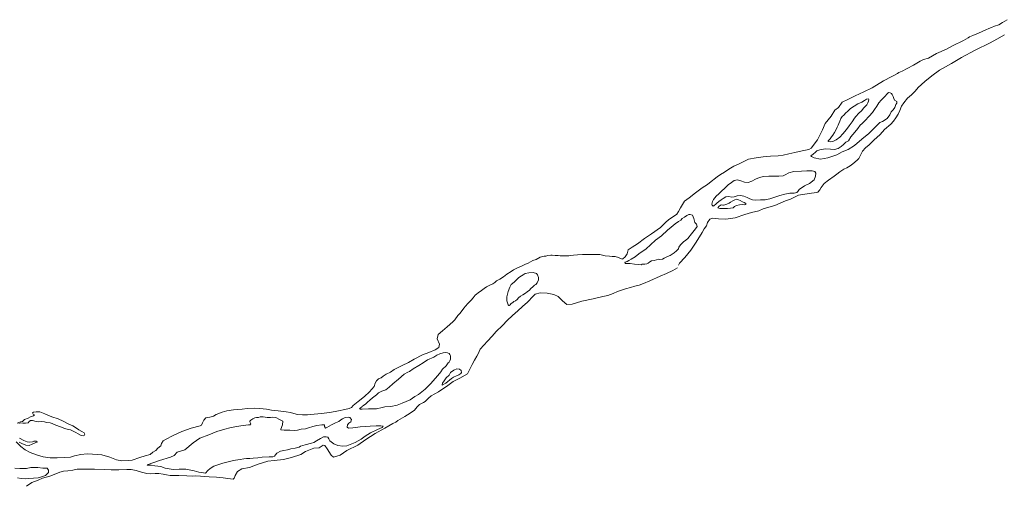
# Model space of a CAD drawing. Header units: metres. Extents: x 347609 to 404409, y 8548087 to 8605413.
# Tile 6 of 46: x 361317 to 363073, y 8550715 to 8551546. Entities that reach past the tile are written whole.
import ezdxf

# ---------------------------------------------------------------- set-up
doc = ezdxf.new("R2010")
doc.units = ezdxf.units.M
doc.layers.add('01. RIO', color=7, linetype='Continuous', lineweight=5, true_color=0x2776bb)

# ---------------------------------------------------------------- blocks, each defined once
blk = doc.blocks.new('REIORORI')
at = {"layer": '01. RIO', "color": 152, "lineweight": 15, "true_color": 0x2776bb, "flags": 128}
for points in [[(363073.2, 8551519.3), (363059.3, 8551511.7), (363047.2, 8551505.3), (363020.7, 8551492.2), (362996.5, 8551479.2), (362978.7, 8551468.1), (362957.2, 8551456.4), (362943.4, 8551446.4), (362931, 8551436.1), (362919.1, 8551425.3), (362913.7, 8551418.7), (362907.3, 8551412.7), (362899.9, 8551406.4), (362893.4, 8551398.4), (362889, 8551392.5), (362886.3, 8551384.5), (362883.6, 8551378.2), (362879.2, 8551371.5), (362875, 8551365.3), (362870.4, 8551360.2), (362859.2, 8551350.6), (362851.2, 8551341.8), (362840.1, 8551331.5), (362831.4, 8551323.5), (362825.1, 8551318.3), (362819.9, 8551311.8), (362815.6, 8551304), (362813.4, 8551298.8), (362810.3, 8551295.8), (362802.3, 8551289.5), (362797.6, 8551286.2), (362791.6, 8551282.1), (362786.4, 8551279.8), (362779.4, 8551275.2), (362773.8, 8551271.3), (362769.4, 8551267.6), (362759.1, 8551260.3), (362751.2, 8551254.3), (362746.2, 8551247.4), (362743.6, 8551242.9), (362740.1, 8551238.8), (362737.9, 8551238.2), (362724.4, 8551236.6), (362705.8, 8551233.6), (362691.6, 8551226.8), (362682.4, 8551223.5), (362663.5, 8551215.5), (362653, 8551212.2), (362642.4, 8551209.6), (362635.1, 8551205.9), (362621.8, 8551202.8), (362609.9, 8551199.4), (362592.6, 8551193), (362576, 8551190.8), (362562.8, 8551191.7), (362552.4, 8551192.4), (362547.6, 8551191.1), (362543.4, 8551185.2), (362541.4, 8551179.3), (362537.5, 8551173.9), (362533.8, 8551167.2), (362523.4, 8551150.1), (362513.8, 8551135.7), (362502.7, 8551122.5), (362493.4, 8551112.3), (362491.6, 8551109.2)], [(363077.7, 8551546.3), (363069.4, 8551541.3), (363062.6, 8551537), (363055.2, 8551535.1), (363049.8, 8551532.6), (363044.8, 8551530.5), (363039.9, 8551528.5), (363033, 8551525.3), (363026.4, 8551522.5), (363016.6, 8551518), (363010.3, 8551515.7), (363008, 8551514), (362999.8, 8551509), (362980, 8551499.5), (362969.4, 8551494), (362952, 8551486.3), (362937.4, 8551478.1), (362928.7, 8551475.2), (362922.4, 8551472.2), (362910.4, 8551465.5), (362899.4, 8551459.3), (362890.2, 8551454.7), (362884.8, 8551452.5), (362882.2, 8551450.5), (362877, 8551447.4), (362872.1, 8551445.1), (362857.1, 8551437.6), (362837.2, 8551425), (362821.9, 8551417.9), (362806.4, 8551410.7), (362793.6, 8551403.9), (362783.5, 8551399.2), (362776.7, 8551390.1), (362770.7, 8551384.9), (362763.6, 8551374.3), (362753.3, 8551361.6), (362748.5, 8551350), (362739.5, 8551332.2), (362728.5, 8551317.6), (362724.1, 8551315.1), (362712.1, 8551312.9), (362699, 8551309.6), (362688.4, 8551307.6), (362678.2, 8551305.2), (362669.4, 8551303.9), (362655.8, 8551302.9), (362642.9, 8551301.8), (362630.1, 8551300.4), (362616.7, 8551297.7), (362606.7, 8551293), (362598.8, 8551288.9), (362590.3, 8551285.1), (362584.5, 8551282), (362579.7, 8551279), (362573.4, 8551274.4), (362566.4, 8551270.4), (362560.5, 8551266.1), (362547, 8551255.7), (362543.4, 8551252.9), (362533.6, 8551246.6), (362521.7, 8551238), (362510.4, 8551228.8), (362502.5, 8551222.7), (362495.5, 8551211.1), (362491.7, 8551204.3), (362488.8, 8551200), (362482.5, 8551195.4), (362474.7, 8551190.3), (362468.5, 8551184.7), (362459.3, 8551175.9), (362443.5, 8551164.5), (362431.1, 8551156.4), (362418.4, 8551147), (362408.9, 8551141.1), (362402, 8551136.4), (362399.9, 8551129.3), (362396.4, 8551123.9), (362392.5, 8551120.4), (362391.3, 8551119.8), (362384.8, 8551122.6), (362378.6, 8551124.5), (362373.3, 8551124.2), (362368.9, 8551124.8), (362361, 8551125.7), (362351.5, 8551127.7), (362343.5, 8551128.2), (362334.2, 8551128.1), (362320.6, 8551128), (362311.7, 8551127.4), (362304.6, 8551126.6), (362299.7, 8551125.9), (362295.8, 8551125.5), (362292, 8551125.4), (362286.1, 8551125.5), (362280.9, 8551125.5), (362277.3, 8551126.3), (362271.7, 8551126.4), (362266.5, 8551126.6), (362263.7, 8551127), (362258.6, 8551126.3), (362255.1, 8551125.1), (362252, 8551124.8), (362245, 8551123), (362238, 8551119.3), (362231.7, 8551117.3), (362227.8, 8551114.8), (362223.6, 8551112.4), (362218.7, 8551110.4), (362210.7, 8551106.8), (362205.8, 8551104.7), (362197.7, 8551100.3), (362193.2, 8551097.4), (362185.8, 8551093.1), (362179.6, 8551088.4), (362173.2, 8551084.2), (362167.4, 8551080.9), (362164.1, 8551078.2), (362160.3, 8551075.7), (362154.2, 8551072.9), (362149.3, 8551070.5), (362145, 8551067.6), (362140.6, 8551063.7), (362134.6, 8551059.6), (362131.3, 8551057.2), (362129.2, 8551055.5), (362127.5, 8551053), (362125.7, 8551050.8), (362121.9, 8551046.7), (362119.1, 8551043.7), (362115.7, 8551040.7), (362111.9, 8551036.1), (362108.9, 8551032.3), (362106, 8551028.1), (362101.7, 8551023), (362098.4, 8551019), (362092.6, 8551011.7), (362089, 8551007.7), (362078.9, 8550998.9), (362071.1, 8550992), (362062.8, 8550985.2), (362061.2, 8550977.5), (362065.4, 8550968), (362064.5, 8550962.2), (362057.8, 8550958.2), (362046.4, 8550953.5), (362035.4, 8550949.1), (362020.1, 8550941.5), (362010.1, 8550935.6), (361998.8, 8550930.1), (361984.8, 8550922.7), (361977.9, 8550918.5), (361970.1, 8550914.6), (361965, 8550910.9), (361961.5, 8550908.4), (361956.9, 8550906.2), (361953.4, 8550902.5), (361950.9, 8550898.5), (361949.1, 8550892.8), (361940.9, 8550882.9), (361931.8, 8550874.7), (361920.5, 8550865.9), (361911.5, 8550858.6), (361908.5, 8550855.4), (361904.2, 8550853.4), (361896.6, 8550851.9), (361885.2, 8550849.5), (361870, 8550846.6), (361854.5, 8550844.3), (361836, 8550842.8), (361830.1, 8550842.3), (361820.9, 8550842.2), (361812.5, 8550842.6), (361805.9, 8550844.6), (361799.5, 8550846.5), (361791.9, 8550847.5), (361777.8, 8550849.3), (361765.9, 8550850.8), (361756.8, 8550852.4), (361744.8, 8550853.6), (361734.8, 8550854), (361722.7, 8550853.6), (361713.3, 8550852.4), (361698.3, 8550850.9), (361686, 8550849.6), (361678, 8550847), (361667.3, 8550842.8), (361662.2, 8550840), (361655.9, 8550838), (361648.6, 8550836.7), (361645.1, 8550832.8), (361643.1, 8550827.9), (361641.2, 8550824), (361638.7, 8550822.7), (361622.5, 8550818.2), (361605.8, 8550812.6), (361589.6, 8550804.9), (361578.1, 8550799.1), (361572.7, 8550795.7), (361569.9, 8550791.1), (361568.7, 8550787), (361563.3, 8550782.8), (361559.9, 8550778.7), (361554.4, 8550775.6), (361549.3, 8550771.6), (361540.8, 8550769.4), (361531, 8550766.4), (361517.7, 8550761.6), (361510.9, 8550760.7), (361499, 8550760.4), (361489.4, 8550762), (361477.8, 8550766.5), (361463.6, 8550770.9), (361447, 8550772.1), (361437, 8550772.7), (361426, 8550771.3), (361414.9, 8550769.2), (361407.5, 8550766.7), (361395.9, 8550766), (361383.6, 8550765.4), (361371.3, 8550765.5), (361358.6, 8550767.2), (361346.6, 8550770.9), (361335.4, 8550775), (361326.7, 8550779.6), (361319.1, 8550786), (361310.4, 8550794.1)], [(361316.2, 8550793.2), (361320.9, 8550791.4), (361327.9, 8550788.4), (361333.7, 8550787.8), (361339.4, 8550790.1), (361345.4, 8550792.6), (361348.1, 8550793.4), (361348, 8550793.9), (361346.3, 8550795.5), (361341.8, 8550795.5), (361340, 8550794.3), (361335.1, 8550793.3), (361330.1, 8550793.9), (361324.4, 8550796.4), (361316.7, 8550800.6)], [(361315.6, 8550827), (361318.6, 8550827.8), (361322.7, 8550827.3), (361327.2, 8550827.6), (361331.9, 8550828.1), (361333.6, 8550830.1), (361336.3, 8550832.1), (361339.5, 8550832.3), (361346.4, 8550830.1), (361350.4, 8550829.7), (361356.5, 8550830.3), (361361.4, 8550829.5), (361364.9, 8550828.5), (361371.5, 8550827.7), (361374.6, 8550826.5), (361381.5, 8550823.7), (361389.7, 8550820.6), (361397.3, 8550817.8), (361403.1, 8550816.1), (361407.3, 8550815.3), (361411, 8550813.7), (361416.7, 8550810.8), (361421, 8550808.3), (361426.4, 8550805.5), (361430.2, 8550805), (361432.1, 8550805.6), (361432.9, 8550807.7), (361431.8, 8550810.3), (361427.4, 8550812.7), (361422.1, 8550815.4), (361418, 8550818.3), (361411.6, 8550822.4), (361404.7, 8550825.7), (361394.5, 8550831.1), (361385.2, 8550834.9), (361373.9, 8550838.8), (361361.6, 8550843.7), (361352.8, 8550847.4), (361346.5, 8550847.3), (361341.7, 8550847.1), (361340, 8550845.7), (361340.7, 8550843.6), (361343.1, 8550842.4), (361341.5, 8550840.3), (361335.9, 8550838.5), (361331.8, 8550836.1), (361325.7, 8550833.6), (361321.7, 8550830.6), (361318.6, 8550829.5), (361312.5, 8550827.3)], [(362489.9, 8551104.2), (362481.3, 8551099.4), (362470.3, 8551094.1), (362458.9, 8551089.2), (362440.6, 8551081.2), (362429.5, 8551076.4), (362421.5, 8551073.2), (362413.9, 8551071.2), (362406.3, 8551069.2), (362396.9, 8551066.5), (362383.1, 8551062), (362375.2, 8551058.3), (362365.4, 8551055), (362356.8, 8551052.8), (362339.7, 8551049), (362319.3, 8551044.7), (362301.9, 8551039.2), (362292.4, 8551039), (362284.7, 8551045.1), (362276.9, 8551053.1), (362269.6, 8551056.8), (362257.7, 8551058.8), (362245, 8551059.7), (362236, 8551057.4), (362232.5, 8551053.6), (362222.6, 8551043.2), (362213.4, 8551035), (362205.1, 8551027.4), (362195.7, 8551019.1), (362186.3, 8551010.3), (362177.8, 8551001.6), (362166.5, 8550990.7), (362159.2, 8550982.6), (362150.8, 8550973.2), (362144.4, 8550966.4), (362137.9, 8550959), (362134.5, 8550951.1), (362131.8, 8550946.7), (362127.8, 8550939.7), (362123.7, 8550931.7), (362120.4, 8550924.8), (362115.5, 8550915.3), (362101.6, 8550907.7), (362090, 8550901.5), (362080.5, 8550894.5), (362063.4, 8550883), (362050.9, 8550875.9), (362045.6, 8550872), (362040.2, 8550865.7), (362036.7, 8550864.3), (362029.7, 8550860.4), (362025.6, 8550856.4), (362020.7, 8550850.5), (362013.3, 8550845.4), (362003.5, 8550839.4), (361995.5, 8550834.5), (361991.1, 8550832.2), (361987.8, 8550829.1), (361982, 8550826.5), (361967.8, 8550818.6), (361950.6, 8550808.8), (361934, 8550798.2), (361919.8, 8550788.3), (361900, 8550778.4), (361888.1, 8550770.6), (361876.3, 8550766.5), (361872.3, 8550770.2), (361865, 8550781.4), (361860.8, 8550787.4), (361857.9, 8550788), (361851.1, 8550783.4), (361841.2, 8550782.5), (361826.7, 8550776.8), (361818.4, 8550771.6), (361801.3, 8550765.9), (361787.2, 8550762.6), (361770.4, 8550760.7), (361759.2, 8550759.7), (361742.3, 8550754.4), (361726.9, 8550748.4), (361713, 8550745.9), (361705.2, 8550741.2), (361700.9, 8550733.9), (361700.5, 8550732.1), (361699.6, 8550729.2), (361697.7, 8550727.7), (361688.3, 8550728.7), (361679.9, 8550729.8), (361668.1, 8550731.2), (361654.7, 8550731.7), (361639.1, 8550732.6), (361630, 8550733.7), (361624.3, 8550732.8), (361614.8, 8550733.3), (361600.4, 8550734.3), (361585.4, 8550733.8), (361578.6, 8550735.2), (361572.7, 8550736.6), (361564.9, 8550737.6), (361558.2, 8550737.6), (361550.1, 8550737.3), (361543.8, 8550737.8), (361534.1, 8550740.3), (361524.6, 8550743.1), (361515.8, 8550744.6), (361508.1, 8550744.6), (361493.8, 8550744), (361480, 8550744.3), (361468.1, 8550744.9), (361450, 8550745.5), (361433, 8550745.6), (361419.5, 8550745.2), (361411.7, 8550743.7), (361402.6, 8550742.6), (361394.8, 8550742.1), (361388.3, 8550740.2), (361381.3, 8550736.8), (361370.9, 8550733.1), (361357.3, 8550729.3), (361349.6, 8550725.6), (361338.3, 8550721.5), (361329.2, 8550714.8)], [(361308.3, 8550747.3), (361317.4, 8550746.4), (361329.2, 8550746.5), (361336.8, 8550748.2), (361344.3, 8550748.5), (361349.1, 8550748.3), (361358.1, 8550747.1), (361365.9, 8550747.2), (361368.1, 8550743.8), (361368.1, 8550739.2), (361362.6, 8550733.9), (361355.8, 8550731.7), (361349.8, 8550729.8), (361333.2, 8550728.7), (361327.1, 8550728.2), (361319.5, 8550728.7), (361313.2, 8550730.1)]]:
    blk.add_lwpolyline(points, dxfattribs=at)
for points in [[(362864.1, 8551414.8), (362858.9, 8551408.7), (362852.9, 8551402.7), (362848.8, 8551398.1), (362845.5, 8551392.4), (362841.3, 8551386.4), (362837.5, 8551381.1), (362831.4, 8551374.3), (362823.9, 8551366.4), (362819, 8551361.3), (362815.8, 8551358.5), (362811.5, 8551352.3), (362805.8, 8551345.7), (362798.8, 8551337.4), (362794.5, 8551330.4), (362790.2, 8551328), (362785.9, 8551323.9), (362781.7, 8551320.1), (362776.2, 8551316.6), (362769.8, 8551315.3), (362762.5, 8551315.6), (362753.6, 8551316.2), (362743.5, 8551314.6), (362738.6, 8551312.9), (362735.9, 8551310), (362731.7, 8551306.8), (362727.7, 8551303.7), (362728.8, 8551302.3), (362733.4, 8551300.1), (362744.6, 8551298.1), (362758, 8551300.2), (362773.9, 8551305.7), (362783.4, 8551310.6), (362794.1, 8551315.2), (362805.4, 8551322.2), (362818.8, 8551333.4), (362831.1, 8551343.6), (362842.7, 8551355.2), (362850.4, 8551363.1), (362855.3, 8551365.1), (362863.5, 8551370.3), (362868.5, 8551376.8), (362871, 8551382.1), (362874.6, 8551385.8), (362877.4, 8551390.1), (362879, 8551395.5), (362880.7, 8551397.8), (362881.2, 8551400.4), (362876.9, 8551402.9), (362875.8, 8551406), (362874.6, 8551409.3), (362872.5, 8551412.8), (362871.5, 8551415), (362869, 8551416.3), (362866.3, 8551416.9), (362864.8, 8551415.7)], [(362758.6, 8551329.3), (362763, 8551328.8), (362766.8, 8551329.1), (362772.8, 8551332.1), (362779.6, 8551337), (362784.6, 8551343.1), (362791.2, 8551350.8), (362796.1, 8551357.2), (362801.2, 8551364.5), (362805.6, 8551370.8), (362808, 8551374), (362813.4, 8551380), (362817.9, 8551384.1), (362822.2, 8551389.2), (362825, 8551392.1), (362827.6, 8551394.7), (362829.5, 8551398.2), (362830.7, 8551401.4), (362831, 8551404.1), (362830.4, 8551405.5), (362826.8, 8551404.5), (362823.3, 8551402.3), (362818.7, 8551399.6), (362811.3, 8551396.2), (362804.7, 8551392.3), (362798.6, 8551388), (362793.1, 8551383), (362790.1, 8551380.5), (362786.3, 8551376.1), (362783.6, 8551373.6), (362781.3, 8551370.1), (362779.3, 8551365.8), (362777.6, 8551361.2), (362776.4, 8551358.3), (362774.6, 8551355), (362772.3, 8551349.4), (362769.7, 8551345.5), (362766.7, 8551340.7), (362764.4, 8551337.6), (362762.2, 8551334.3), (362760, 8551331.7), (362758.7, 8551330.2)], [(362554.8, 8551214.7), (362553.6, 8551213.8), (362551.8, 8551215.6), (362550.9, 8551217.7), (362552.5, 8551222.4), (362554.1, 8551226.2), (362558.8, 8551231.9), (362563.7, 8551236.1), (362568.6, 8551241), (362574.4, 8551246.2), (362580.5, 8551251.8), (362586.2, 8551256.2), (362590.8, 8551259.9), (362596.7, 8551261.1), (362602.9, 8551259.3), (362609.2, 8551256.7), (362616, 8551256.1), (362622.3, 8551258.8), (362628.9, 8551262.3), (362636.3, 8551265.3), (362643.1, 8551266.9), (362652.6, 8551267.3), (362660.1, 8551267.4), (362667.1, 8551267.6), (362670.8, 8551267.8), (362678, 8551268.4), (362681.7, 8551269.8), (362688.4, 8551273.5), (362697.2, 8551275.9), (362710.9, 8551276.5), (362720.3, 8551276.9), (362730, 8551277.2), (362735, 8551275.9), (362736.4, 8551272.6), (362736.2, 8551267.6), (362733.8, 8551260.7), (362725.4, 8551254.7), (362716.1, 8551250.3), (362706.8, 8551243.9), (362704.3, 8551240.1), (362702.4, 8551238.5), (362697.8, 8551237.3), (362690.3, 8551237.3), (362681.4, 8551235.5), (362672.3, 8551232.9), (362654.5, 8551227.2), (362646.2, 8551225.5), (362637.7, 8551225.1), (362629.8, 8551224.7), (362623.5, 8551225.4), (362618.6, 8551227.1), (362613.8, 8551229.4), (362608, 8551231.9), (362602.2, 8551233), (362596.3, 8551232.6), (362591.1, 8551230.9), (362586.7, 8551230.1), (362581.2, 8551231.1), (362576.2, 8551230.6), (362571, 8551227.7), (362567.8, 8551225.1), (362563.6, 8551222.3), (362560.1, 8551219.4), (362557.9, 8551217.3), (362556, 8551215.7)], [(362570.7, 8551216), (362567.9, 8551216.3), (362566.3, 8551215.8), (362563.4, 8551213.6), (362562, 8551211.2), (362565.3, 8551210), (362570.2, 8551210), (362579.1, 8551210), (362584.3, 8551210.2), (362589.1, 8551211.1), (362591.5, 8551213.3), (362595.3, 8551215.1), (362600.6, 8551216.4), (362604.9, 8551216.9), (362610.1, 8551216.7), (362611.5, 8551217), (362611.9, 8551218.8), (362608.8, 8551220.6), (362605.6, 8551221.9), (362601.5, 8551224), (362598.7, 8551225.6), (362594.9, 8551226.3), (362592.1, 8551225.5), (362588.3, 8551223.7), (362584.1, 8551221.3), (362581.8, 8551219.5), (362577.7, 8551217.8), (362574.5, 8551216.5), (362571.7, 8551216)], [(362396.8, 8551112.2), (362395.9, 8551113.4), (362396.4, 8551114.5), (362400, 8551115.5), (362403.3, 8551117.3), (362407.4, 8551119.5), (362414.1, 8551124), (362421, 8551129), (362433.9, 8551138.3), (362441.7, 8551145.2), (362450.9, 8551153.4), (362461.6, 8551161.4), (362471.8, 8551171), (362478.7, 8551176.8), (362485.7, 8551182.8), (362491.7, 8551186.8), (362495.9, 8551189.2), (362498.3, 8551191.9), (362502.2, 8551194.2), (362506.8, 8551197.2), (362510, 8551199), (362512.7, 8551199.4), (362516.5, 8551197.8), (362519.1, 8551192), (362520.7, 8551184.8), (362523.5, 8551182), (362524.8, 8551177.8), (362521.9, 8551173.7), (362514.9, 8551164.7), (362508.2, 8551156.5), (362504.6, 8551153.7), (362500.3, 8551150.3), (362495.3, 8551145.3), (362492.5, 8551141.2), (362491.4, 8551138.2), (362488.1, 8551134.6), (362484.1, 8551131), (362480.6, 8551128.5), (362476.5, 8551126), (362472.3, 8551124.2), (362466.2, 8551121.2), (362462.9, 8551119.8), (362458.4, 8551119.1), (362455.1, 8551119.4), (362452.2, 8551118.5), (362448.3, 8551117.4), (362443.6, 8551116.8), (362440.5, 8551114.8), (362437.7, 8551112.6), (362435.1, 8551111.2), (362431.5, 8551110.4), (362427, 8551110.4), (362424.8, 8551109.7), (362420.5, 8551109.9), (362413.4, 8551110.4), (362405.2, 8551111.6), (362399.8, 8551111.8), (362398, 8551111.8), (362397.4, 8551111.9)], [(362188, 8551038.2), (362186.7, 8551041.5), (362185.7, 8551045.5), (362185.5, 8551052.7), (362187.9, 8551062.1), (362191.1, 8551069.8), (362193.5, 8551074.4), (362198.5, 8551078.5), (362206.5, 8551086.2), (362208.5, 8551088.1), (362214.7, 8551091.9), (362218.5, 8551094.3), (362224.8, 8551095.3), (362232.4, 8551095.9), (362238.4, 8551094.3), (362240.4, 8551091.7), (362242.2, 8551086.8), (362242, 8551083), (362239.8, 8551077.3), (362237.2, 8551074.7), (362234.6, 8551073), (362231.6, 8551070.3), (362228.2, 8551067.5), (362225.8, 8551064.2), (362221.7, 8551061.6), (362218.9, 8551059), (362214.3, 8551056.1), (362210.2, 8551053.5), (362206.6, 8551050.9), (362203.7, 8551047.9), (362200.9, 8551045.6), (362198.2, 8551043.9), (362196.6, 8551043.1), (362192.9, 8551040), (362191.2, 8551038.2), (362189.9, 8551037.3), (362189.2, 8551037.2), (362188.5, 8551037.5), (362188.2, 8551037.7)], [(361927, 8550856.4), (361924.1, 8550854.3), (361923, 8550852.6), (361923.8, 8550852.1), (361927.3, 8550852.1), (361938.6, 8550852.6), (361953, 8550853.1), (361963.2, 8550855.2), (361968.2, 8550856.2), (361978.8, 8550857.1), (361989.7, 8550859.6), (361999, 8550863.1), (362012.9, 8550869.1), (362021.7, 8550874.7), (362028, 8550878.6), (362039.8, 8550887.8), (362049.4, 8550897.2), (362062.6, 8550912.1), (362068.1, 8550918.7), (362070.8, 8550923.4), (362077.6, 8550929.8), (362081, 8550934.8), (362082.6, 8550936), (362083.8, 8550938.3), (362085.1, 8550941.5), (362085.1, 8550944.4), (362085, 8550947.2), (362084.1, 8550949.6), (362082.6, 8550951.2), (362079.5, 8550952.9), (362075.3, 8550953.4), (362071.8, 8550952.9), (362066.2, 8550950.7), (362060.7, 8550948.4), (362055.1, 8550944.8), (362044, 8550940.3), (362036.5, 8550935.1), (362028.7, 8550930.1), (362018.8, 8550924.1), (362012.2, 8550919.7), (362009.1, 8550918.4), (362002.5, 8550914.7), (361992.1, 8550905.7), (361982.1, 8550897.2), (361975.8, 8550891.3), (361969.9, 8550886.9), (361962.8, 8550884.6), (361956.9, 8550881.3), (361953.4, 8550877.9), (361946.1, 8550872.4), (361941.2, 8550868.3), (361937, 8550864.6), (361933.4, 8550861.3), (361929, 8550858), (361927.9, 8550857)], [(362070.5, 8550894.9), (362076.5, 8550898.9), (362086.9, 8550907.1), (362090.6, 8550909.3), (362096, 8550911.7), (362099.7, 8550913.3), (362103.3, 8550916.1), (362104.7, 8550917.8), (362104.3, 8550921.4), (362101.4, 8550923.3), (362096.3, 8550924.1), (362091, 8550921.6), (362085.1, 8550917.6), (362082.7, 8550912.7), (362077.3, 8550907.9), (362073.8, 8550902.5), (362071, 8550898.7), (362070.2, 8550895.8)], [(361544.4, 8550753.2), (361566.3, 8550760.8), (361586, 8550766.9), (361592.6, 8550769.9), (361597.9, 8550775.5), (361611.1, 8550780), (361626.4, 8550792.5), (361638, 8550800.9), (361653.9, 8550806.4), (361668.2, 8550812.3), (361682.6, 8550816.6), (361691.4, 8550819.3), (361703.4, 8550821.3), (361715.1, 8550823.4), (361724.8, 8550824.1), (361728.5, 8550824.2), (361729.3, 8550825.6), (361728.7, 8550827.6), (361727.5, 8550829.5), (361727.5, 8550830.9), (361729.2, 8550832.4), (361732.9, 8550835.1), (361736.3, 8550836.8), (361739.2, 8550837.3), (361742.5, 8550837.3), (361745.6, 8550838.5), (361751, 8550838.7), (361758.1, 8550837.2), (361764.4, 8550837.4), (361767.4, 8550838.1), (361773.5, 8550837.2), (361780, 8550834), (361785.9, 8550830.9), (361785.5, 8550824.6), (361782.6, 8550816.6), (361782.6, 8550815.2), (361788.2, 8550815), (361798.7, 8550815), (361806.3, 8550814.5), (361812.5, 8550815), (361818.8, 8550816.4), (361826.4, 8550817), (361831.9, 8550819.2), (361839.4, 8550821.3), (361846.7, 8550823.4), (361855.5, 8550824.1), (361860.6, 8550824.6), (361860.3, 8550821.4), (361862.1, 8550818.4), (361864.4, 8550819.4), (361872.9, 8550824.1), (361880.2, 8550827.9), (361885.8, 8550830.3), (361889.5, 8550833.5), (361892.3, 8550835.2), (361897, 8550837.3), (361902.5, 8550838.2), (361905.6, 8550837.7), (361908.3, 8550833.8), (361907.3, 8550829.9), (361903.5, 8550827.3), (361901.3, 8550824.1), (361900.7, 8550820), (361903.2, 8550818.6), (361910.7, 8550819.3), (361924, 8550820.7), (361933.5, 8550821.7), (361942.1, 8550822.2), (361952.6, 8550822.6), (361961.1, 8550822.7), (361965, 8550822), (361963.5, 8550819.6), (361954.9, 8550815.8), (361942.2, 8550809.9), (361933.1, 8550803.9), (361925.8, 8550798.8), (361915.3, 8550793), (361900.3, 8550786.9), (361893, 8550786.6), (361884.3, 8550787.3), (361877, 8550790.6), (361872.1, 8550794.3), (361869.8, 8550796.1), (361868.1, 8550799.4), (361866.3, 8550802.1), (361863.5, 8550803.2), (361858.8, 8550802.7), (361853.3, 8550800.1), (361846, 8550795.9), (361841.4, 8550793), (361837, 8550791.6), (361825.9, 8550788.7), (361817.9, 8550786.1), (361815, 8550784.4), (361808.2, 8550782.5), (361800.6, 8550781.7), (361794.5, 8550780), (361787.6, 8550778.7), (361781.8, 8550777.2), (361775.3, 8550773.8), (361773.2, 8550770.7), (361771.1, 8550768.3), (361768, 8550767.3), (361761.6, 8550767.2), (361749, 8550766.8), (361741.3, 8550765.6), (361733, 8550764.9), (361727.3, 8550764.3), (361721.2, 8550764.2), (361716.3, 8550763.7), (361710.2, 8550762.4), (361701.7, 8550761.3), (361695.9, 8550760.2), (361686, 8550757.8), (361679.3, 8550756.1), (361671.8, 8550753.6), (361663.1, 8550751), (361656.8, 8550746.6), (361652.5, 8550743.1), (361648.1, 8550738.4), (361644.5, 8550739), (361636.2, 8550740.2), (361627.7, 8550742.3), (361622, 8550743.8), (361613.4, 8550745.2), (361601.3, 8550745.2), (361590.5, 8550744.7), (361576.5, 8550747.3), (361568.4, 8550750.2), (361557.9, 8550751.3), (361551.4, 8550752.7), (361547.2, 8550752.4), (361544.9, 8550752.6)]]:
    blk.add_lwpolyline(points, close=True, dxfattribs=at)

msp = doc.modelspace()

# ---------------------------------------------------------------- block references
msp.add_blockref('REIORORI', (0, 0))

doc.saveas('drawing.dxf')
